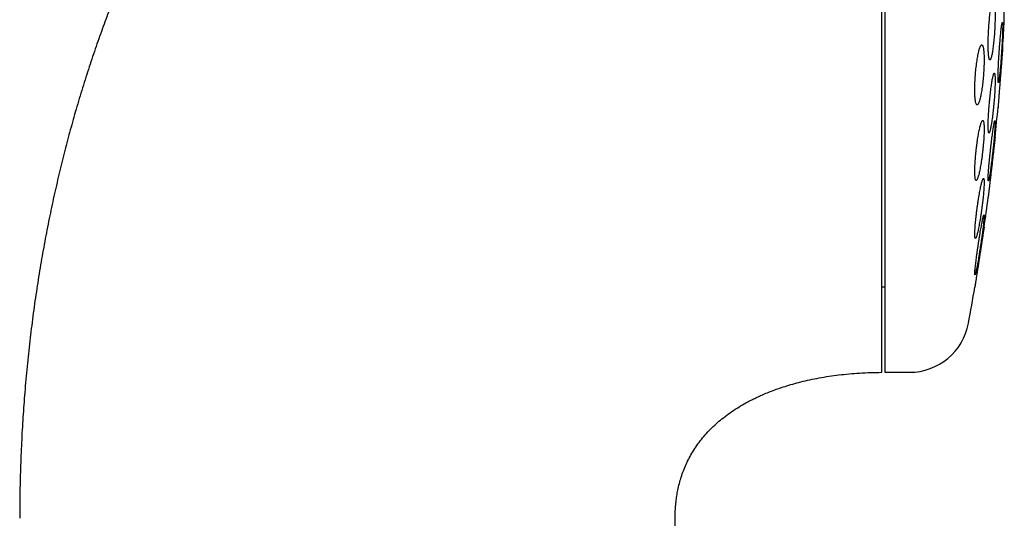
# Model space of a CAD drawing. Header units: millimetres. Extents: x 8 to 1012, y 12 to 1096.
# Tile 39 of 41: x 779 to 812, y 985 to 1002. Entities that reach past the tile are written whole.
import ezdxf

# ---------------------------------------------------------------- set-up
doc = ezdxf.new("R2010")
doc.units = ezdxf.units.MM

msp = doc.modelspace()

# ---------------------------------------------------------------- linework, layer by layer
at = {"color": 7, "linetype": 'Continuous', "lineweight": 30}
for p, q in [((808.122, 1022.326), (808.122, 990.326)), ((812.108, 1002.076), (812.108, 1010.576)), ((808.022, 993.176), (808.122, 993.176)), ((808.122, 990.326), (808.948, 990.326)), ((801.259, 915.425), (801.137, 985.457))]:
    msp.add_line(p, q, dxfattribs=at)
for centre, radius, start, end in [((732.658, 1006.326), 79.564, 356.27884, 356.93802), ((732.658, 1006.326), 79.564, 354.11072, 354.83469), ((732.658, 1006.326), 79.564, 351.9341, 352.66127), ((732.658, 1006.326), 79.564, 349.60133, 350.47715), ((808.948, 992.326), 2, 270, 349.6013)]:
    msp.add_arc(centre, radius, start, end, dxfattribs=at)
for points, knots in [([(808.022, 1022.326), (807.827, 1022.325), (807.442, 1022.322), (806.869, 1022.302), (806.308, 1022.272), (805.758, 1022.229), (805.222, 1022.176), (804.7, 1022.114), (804.192, 1022.042), (803.694, 1021.961), (803.176, 1021.867), (802.64, 1021.756), (802.087, 1021.629), (801.547, 1021.491), (801.022, 1021.345), (800.51, 1021.19), (799.997, 1021.022), (799.484, 1020.841), (798.97, 1020.647), (798.472, 1020.446), (797.989, 1020.238), (797.521, 1020.025), (797.067, 1019.808), (796.613, 1019.578), (796.16, 1019.338), (795.709, 1019.086), (795.274, 1018.832), (794.855, 1018.576), (794.428, 1018.303), (793.993, 1018.014), (793.555, 1017.708), (793.136, 1017.404), (792.738, 1017.103), (792.359, 1016.805), (792.006, 1016.517), (791.676, 1016.24), (791.37, 1015.974), (791.079, 1015.714), (790.803, 1015.461), (790.542, 1015.216), (790.296, 1014.978), (790.063, 1014.749), (789.842, 1014.525), (789.623, 1014.3), (789.403, 1014.068), (789.177, 1013.825), (788.946, 1013.571), (788.709, 1013.304), (788.459, 1013.016), (788.196, 1012.705), (787.921, 1012.37), (787.641, 1012.019), (787.355, 1011.651), (787.064, 1011.264), (786.776, 1010.868), (786.489, 1010.462), (786.205, 1010.047), (785.918, 1009.614), (785.629, 1009.164), (785.339, 1008.696), (785.048, 1008.208), (784.757, 1007.702), (784.465, 1007.177), (784.175, 1006.632), (783.887, 1006.071), (783.604, 1005.492), (783.324, 1004.897), (783.047, 1004.282), (782.781, 1003.662), (782.526, 1003.039), (782.282, 1002.413), (782.042, 1001.768), (781.808, 1001.105), (781.58, 1000.423), (781.359, 999.722), (781.151, 999.022), (780.956, 998.324), (780.774, 997.63), (780.599, 996.919), (780.433, 996.191), (780.276, 995.447), (780.128, 994.685), (779.989, 993.906), (779.862, 993.111), (779.745, 992.298), (779.641, 991.468), (779.548, 990.621), (779.471, 989.774), (779.407, 988.927), (779.358, 988.081), (779.322, 987.22), (779.299, 986.344), (779.296, 985.754), (779.295, 985.457)], [0, 0, 0, 0, 0.011222, 0.022231, 0.033033, 0.043636, 0.054044, 0.064084, 0.073948, 0.083642, 0.093169, 0.104301, 0.11521, 0.125904, 0.136387, 0.146665, 0.156744, 0.167516, 0.17806, 0.188382, 0.198485, 0.208374, 0.21805, 0.227517, 0.237693, 0.247622, 0.257305, 0.266745, 0.275944, 0.286558, 0.296833, 0.306771, 0.316371, 0.325633, 0.334558, 0.342662, 0.350463, 0.357961, 0.365155, 0.372042, 0.378623, 0.384895, 0.390857, 0.396778, 0.402968, 0.40931, 0.415914, 0.422782, 0.429917, 0.437922, 0.446244, 0.454884, 0.463847, 0.473135, 0.482752, 0.492124, 0.501796, 0.51177, 0.522051, 0.532642, 0.543547, 0.554769, 0.566313, 0.578184, 0.590385, 0.602694, 0.615331, 0.628299, 0.641604, 0.654222, 0.667136, 0.68035, 0.693867, 0.707691, 0.721826, 0.736275, 0.749801, 0.763597, 0.777667, 0.792015, 0.806643, 0.821554, 0.836753, 0.852241, 0.868023, 0.884101, 0.90048, 0.917162, 0.933172, 0.949457, 0.966022, 0.982868, 1, 1, 1, 1]), ([(808.022, 990.329), (808.022, 990.334), (808.022, 990.344), (808.022, 990.382), (808.022, 990.436), (808.022, 990.507), (808.022, 990.596), (808.022, 990.703), (808.022, 990.827), (808.022, 990.967), (808.022, 991.125), (808.022, 991.298), (808.022, 991.489), (808.022, 991.695), (808.022, 991.918), (808.022, 992.157), (808.022, 992.412), (808.022, 992.682), (808.022, 992.966), (808.022, 993.264), (808.022, 993.577), (808.022, 993.905), (808.022, 994.247), (808.022, 994.602), (808.022, 994.969), (808.022, 995.348), (808.022, 995.739), (808.022, 996.142), (808.022, 996.557), (808.022, 996.983), (808.022, 997.419), (808.022, 997.865), (808.022, 998.319), (808.022, 998.781), (808.022, 999.252), (808.022, 999.732), (808.022, 1000.219), (808.022, 1000.714), (808.022, 1001.213), (808.022, 1001.718), (808.022, 1002.227), (808.022, 1002.741), (808.022, 1003.26), (808.022, 1003.783), (808.022, 1004.309), (808.022, 1004.836), (808.022, 1005.364), (808.022, 1005.893), (808.022, 1006.422), (808.022, 1006.952), (808.022, 1007.482), (808.022, 1008.012), (808.022, 1008.538), (808.022, 1009.061), (808.022, 1009.581), (808.022, 1010.098), (808.022, 1010.611), (808.022, 1010.95), (808.022, 1011.119)], [0, 0, 0, 0, 0.0179086, 0.0357673, 0.0535957, 0.0714135, 0.0892403, 0.107096, 0.1250001, 0.142911, 0.1607712, 0.1786003, 0.1964181, 0.2142442, 0.2320983, 0.2500001, 0.267911, 0.2857712, 0.3036003, 0.3214181, 0.3392442, 0.3570983, 0.3750001, 0.392911, 0.4107712, 0.4286003, 0.4464181, 0.4642442, 0.4820983, 0.5000001, 0.517911, 0.5357712, 0.5536003, 0.5714181, 0.5892442, 0.6070983, 0.6250001, 0.642911, 0.6607712, 0.6786003, 0.6964181, 0.7142442, 0.7320983, 0.7500001, 0.767911, 0.7857712, 0.8036003, 0.8214181, 0.8392442, 0.8570983, 0.8750001, 0.8929087, 0.9107673, 0.9285957, 0.9464135, 0.9642403, 0.982096, 1, 1, 1, 1]), ([(811.744, 1002.744), (811.74, 1002.743), (811.732, 1002.74), (811.72, 1002.72), (811.707, 1002.689), (811.694, 1002.645), (811.681, 1002.59), (811.668, 1002.524), (811.655, 1002.448), (811.643, 1002.363), (811.631, 1002.27), (811.62, 1002.17), (811.609, 1002.065), (811.6, 1001.956), (811.592, 1001.844), (811.584, 1001.731), (811.579, 1001.618), (811.574, 1001.507), (811.571, 1001.4), (811.57, 1001.296), (811.57, 1001.199), (811.571, 1001.109), (811.574, 1001.026), (811.578, 1000.953), (811.584, 1000.889), (811.591, 1000.836), (811.599, 1000.795), (811.608, 1000.765), (811.618, 1000.747), (811.629, 1000.742), (811.641, 1000.749), (811.653, 1000.769), (811.666, 1000.802), (811.679, 1000.846), (811.692, 1000.902), (811.705, 1000.968), (811.717, 1001.045), (811.73, 1001.13), (811.742, 1001.224), (811.753, 1001.324), (811.763, 1001.43), (811.773, 1001.539), (811.781, 1001.651), (811.788, 1001.764), (811.793, 1001.877), (811.798, 1001.987), (811.8, 1002.095), (811.802, 1002.198), (811.802, 1002.295), (811.8, 1002.385), (811.797, 1002.467), (811.793, 1002.539), (811.788, 1002.602), (811.781, 1002.655), (811.773, 1002.696), (811.764, 1002.724), (811.754, 1002.741), (811.747, 1002.743), (811.744, 1002.744)], [0, 0, 0, 0, 0.0180269, 0.0361116, 0.0541389, 0.0721641, 0.0902466, 0.1082718, 0.1263281, 0.1444421, 0.1624981, 0.1805215, 0.1986027, 0.2166255, 0.2345518, 0.2525358, 0.2704616, 0.2882701, 0.3061359, 0.3239442, 0.3416668, 0.3594461, 0.3771688, 0.3948743, 0.412636, 0.430342, 0.4481059, 0.4659261, 0.4836906, 0.501563, 0.5194919, 0.5373648, 0.555349, 0.5733902, 0.5913746, 0.6094252, 0.6275333, 0.6455836, 0.6636251, 0.6817244, 0.6997654, 0.717726, 0.7357443, 0.7537043, 0.7715482, 0.7894496, 0.8072931, 0.8250367, 0.8428371, 0.8605807, 0.8782837, 0.8960431, 0.9137465, 0.9314855, 0.9492806, 0.9670201, 0.98351, 1, 1, 1, 1]), ([(812.044, 1001.988), (812.042, 1001.987), (812.039, 1001.984), (812.033, 1001.964), (812.027, 1001.933), (812.02, 1001.89), (812.013, 1001.836), (812.005, 1001.77), (811.996, 1001.695), (811.988, 1001.611), (811.979, 1001.519), (811.97, 1001.42), (811.962, 1001.316), (811.953, 1001.207), (811.945, 1001.095), (811.937, 1000.983), (811.93, 1000.87), (811.923, 1000.759), (811.917, 1000.65), (811.912, 1000.546), (811.907, 1000.448), (811.904, 1000.357), (811.901, 1000.273), (811.899, 1000.199), (811.898, 1000.135), (811.899, 1000.081), (811.9, 1000.039), (811.902, 1000.009), (811.905, 999.991), (811.909, 999.986), (811.914, 999.993), (811.92, 1000.013), (811.926, 1000.045), (811.933, 1000.089), (811.941, 1000.144), (811.948, 1000.21), (811.957, 1000.286), (811.965, 1000.37), (811.974, 1000.463), (811.983, 1000.562), (811.992, 1000.667), (812, 1000.776), (812.008, 1000.887), (812.016, 1001), (812.023, 1001.113), (812.03, 1001.224), (812.036, 1001.332), (812.041, 1001.436), (812.046, 1001.534), (812.049, 1001.625), (812.052, 1001.707), (812.053, 1001.781), (812.054, 1001.845), (812.054, 1001.897), (812.053, 1001.939), (812.05, 1001.967), (812.047, 1001.985), (812.045, 1001.987), (812.044, 1001.988)], [0, 0, 0, 0, 0.017879, 0.035814, 0.053693, 0.07157, 0.089503, 0.10738, 0.125295, 0.143266, 0.161181, 0.179132, 0.197141, 0.215092, 0.233049, 0.251063, 0.269019, 0.286947, 0.304931, 0.322859, 0.340735, 0.35867, 0.376546, 0.394374, 0.412258, 0.430086, 0.447886, 0.465744, 0.483545, 0.501353, 0.519218, 0.537026, 0.554873, 0.572776, 0.590623, 0.608522, 0.626478, 0.644377, 0.66232, 0.68032, 0.698263, 0.716222, 0.734238, 0.752197, 0.770136, 0.788133, 0.806073, 0.823966, 0.841917, 0.85981, 0.877652, 0.89555, 0.913391, 0.931197, 0.94906, 0.966866, 0.983433, 1, 1, 1, 1]), ([(811.357, 1001.244), (811.352, 1001.243), (811.342, 1001.24), (811.325, 1001.22), (811.308, 1001.188), (811.291, 1001.144), (811.273, 1001.089), (811.256, 1001.022), (811.239, 1000.946), (811.222, 1000.86), (811.206, 1000.766), (811.191, 1000.665), (811.177, 1000.559), (811.164, 1000.449), (811.153, 1000.337), (811.144, 1000.224), (811.137, 1000.111), (811.131, 1000), (811.127, 999.893), (811.125, 999.79), (811.125, 999.693), (811.127, 999.604), (811.131, 999.522), (811.137, 999.45), (811.144, 999.387), (811.153, 999.334), (811.164, 999.294), (811.176, 999.264), (811.19, 999.247), (811.204, 999.242), (811.22, 999.25), (811.236, 999.27), (811.253, 999.302), (811.271, 999.347), (811.288, 999.403), (811.306, 999.47), (811.323, 999.547), (811.339, 999.634), (811.355, 999.728), (811.37, 999.829), (811.384, 999.935), (811.396, 1000.046), (811.407, 1000.158), (811.416, 1000.271), (811.424, 1000.384), (811.429, 1000.495), (811.433, 1000.602), (811.435, 1000.704), (811.435, 1000.8), (811.433, 1000.89), (811.429, 1000.971), (811.423, 1001.043), (811.415, 1001.105), (811.406, 1001.156), (811.395, 1001.197), (811.383, 1001.224), (811.371, 1001.241), (811.362, 1001.243), (811.357, 1001.244)], [0, 0, 0, 0, 0.018141, 0.036341, 0.054483, 0.072622, 0.090818, 0.108956, 0.12715, 0.145403, 0.163596, 0.181731, 0.199924, 0.218057, 0.236017, 0.254036, 0.271995, 0.289746, 0.307554, 0.325305, 0.342906, 0.360563, 0.378164, 0.395737, 0.413366, 0.43094, 0.448619, 0.466353, 0.484032, 0.501902, 0.519828, 0.537699, 0.555766, 0.573891, 0.591959, 0.610143, 0.628385, 0.646569, 0.664736, 0.682961, 0.701127, 0.719148, 0.737228, 0.755248, 0.773061, 0.790932, 0.808745, 0.826382, 0.844076, 0.861713, 0.879282, 0.896906, 0.914475, 0.932109, 0.949799, 0.967434, 0.983717, 1, 1, 1, 1]), ([(812.054, 1001.162), (812.054, 1001.161), (812.054, 1001.16), (812.053, 1001.149), (812.052, 1001.132), (812.05, 1001.107), (812.047, 1001.076), (812.044, 1001.039), (812.041, 1000.995), (812.037, 1000.945), (812.033, 1000.891), (812.028, 1000.831), (812.023, 1000.765), (812.018, 1000.696), (812.012, 1000.623), (812.006, 1000.547), (812, 1000.467), (811.994, 1000.385), (811.987, 1000.303), (811.981, 1000.219), (811.974, 1000.134), (811.968, 1000.049), (811.961, 999.966), (811.955, 999.884), (811.948, 999.803), (811.942, 999.725), (811.937, 999.651), (811.931, 999.581), (811.926, 999.513), (811.921, 999.451), (811.917, 999.394), (811.913, 999.343), (811.909, 999.297), (811.906, 999.257), (811.903, 999.225), (811.901, 999.198), (811.9, 999.179), (811.899, 999.167), (811.899, 999.162), (811.899, 999.162), (811.899, 999.163)], [0, 0, 0, 0, 0.026363, 0.052727, 0.079857, 0.106987, 0.13335, 0.159713, 0.18684, 0.213967, 0.240367, 0.266766, 0.293928, 0.32109, 0.347565, 0.37404, 0.40128, 0.428519, 0.455064, 0.481609, 0.508923, 0.536237, 0.562816, 0.589396, 0.616748, 0.6441, 0.670662, 0.697225, 0.724562, 0.7519, 0.778401, 0.804902, 0.832178, 0.859454, 0.885877, 0.912301, 0.939495, 0.96669, 0.993053, 1, 1, 1, 1]), ([(811.775, 1000.306), (811.772, 1000.305), (811.766, 1000.302), (811.756, 1000.282), (811.745, 1000.251), (811.733, 1000.208), (811.721, 1000.153), (811.709, 1000.088), (811.696, 1000.012), (811.683, 999.928), (811.669, 999.835), (811.657, 999.735), (811.644, 999.63), (811.632, 999.521), (811.621, 999.409), (811.61, 999.296), (811.601, 999.183), (811.592, 999.071), (811.585, 998.963), (811.579, 998.859), (811.575, 998.761), (811.572, 998.671), (811.57, 998.588), (811.57, 998.514), (811.571, 998.451), (811.574, 998.398), (811.578, 998.356), (811.583, 998.327), (811.59, 998.309), (811.598, 998.304), (811.607, 998.311), (811.617, 998.331), (811.628, 998.363), (811.639, 998.407), (811.651, 998.463), (811.664, 998.529), (811.677, 998.605), (811.69, 998.69), (811.703, 998.783), (811.716, 998.883), (811.729, 998.988), (811.74, 999.098), (811.752, 999.21), (811.762, 999.323), (811.772, 999.436), (811.78, 999.548), (811.787, 999.656), (811.793, 999.759), (811.797, 999.856), (811.8, 999.947), (811.802, 1000.029), (811.802, 1000.102), (811.801, 1000.165), (811.798, 1000.217), (811.794, 1000.258), (811.788, 1000.286), (811.782, 1000.303), (811.777, 1000.305), (811.775, 1000.306)], [0, 0, 0, 0, 0.017936, 0.035931, 0.053868, 0.0718, 0.08979, 0.107723, 0.125731, 0.143796, 0.161804, 0.17986, 0.197974, 0.21603, 0.234056, 0.252139, 0.270165, 0.288096, 0.306084, 0.324014, 0.341827, 0.359697, 0.377509, 0.395234, 0.413016, 0.43074, 0.448445, 0.466206, 0.483911, 0.501672, 0.519489, 0.53725, 0.555118, 0.573042, 0.59091, 0.608891, 0.626928, 0.644909, 0.662958, 0.681065, 0.699114, 0.717158, 0.735259, 0.753302, 0.771266, 0.789289, 0.807253, 0.825101, 0.843007, 0.860855, 0.878601, 0.896405, 0.914151, 0.931854, 0.949614, 0.967317, 0.983659, 1, 1, 1, 1]), ([(811.389, 998.725), (811.385, 998.723), (811.377, 998.721), (811.362, 998.701), (811.347, 998.67), (811.331, 998.626), (811.314, 998.571), (811.297, 998.505), (811.279, 998.429), (811.262, 998.344), (811.244, 998.251), (811.227, 998.15), (811.211, 998.044), (811.196, 997.934), (811.182, 997.822), (811.169, 997.708), (811.157, 997.594), (811.147, 997.483), (811.139, 997.375), (811.133, 997.271), (811.128, 997.174), (811.126, 997.084), (811.125, 997.002), (811.126, 996.929), (811.129, 996.866), (811.135, 996.814), (811.141, 996.774), (811.15, 996.745), (811.16, 996.727), (811.172, 996.723), (811.185, 996.73), (811.199, 996.75), (811.214, 996.783), (811.231, 996.827), (811.247, 996.882), (811.265, 996.949), (811.282, 997.026), (811.3, 997.111), (811.317, 997.205), (811.334, 997.306), (811.35, 997.412), (811.365, 997.522), (811.379, 997.635), (811.392, 997.749), (811.404, 997.862), (811.413, 997.974), (811.421, 998.082), (811.428, 998.185), (811.432, 998.282), (811.434, 998.371), (811.435, 998.453), (811.433, 998.525), (811.43, 998.587), (811.425, 998.638), (811.418, 998.678), (811.41, 998.705), (811.4, 998.722), (811.393, 998.724), (811.389, 998.725)], [0, 0, 0, 0, 0.018029, 0.036116, 0.054146, 0.072168, 0.090248, 0.108271, 0.126414, 0.144615, 0.162757, 0.180951, 0.199202, 0.217395, 0.235498, 0.25366, 0.271763, 0.289677, 0.307648, 0.325561, 0.343271, 0.361038, 0.378747, 0.39633, 0.413969, 0.431552, 0.449138, 0.46678, 0.484367, 0.502082, 0.519854, 0.53757, 0.555487, 0.57346, 0.591377, 0.609479, 0.627639, 0.645742, 0.663935, 0.682186, 0.700378, 0.718523, 0.736725, 0.754868, 0.772846, 0.790882, 0.808858, 0.826626, 0.844452, 0.86222, 0.879831, 0.897499, 0.91511, 0.932681, 0.950309, 0.967881, 0.983941, 1, 1, 1, 1]), ([(811.795, 998.715), (811.793, 998.713), (811.79, 998.711), (811.783, 998.691), (811.776, 998.661), (811.767, 998.617), (811.757, 998.563), (811.747, 998.498), (811.735, 998.423), (811.723, 998.339), (811.71, 998.248), (811.697, 998.149), (811.684, 998.044), (811.671, 997.936), (811.658, 997.824), (811.646, 997.711), (811.634, 997.597), (811.622, 997.486), (811.612, 997.377), (811.602, 997.272), (811.593, 997.174), (811.586, 997.082), (811.58, 996.999), (811.575, 996.925), (811.572, 996.86), (811.57, 996.807), (811.57, 996.765), (811.571, 996.735), (811.573, 996.718), (811.577, 996.713), (811.582, 996.72), (811.589, 996.74), (811.597, 996.772), (811.605, 996.815), (811.615, 996.87), (811.626, 996.936), (811.638, 997.011), (811.65, 997.095), (811.662, 997.188), (811.675, 997.287), (811.688, 997.392), (811.701, 997.501), (811.714, 997.613), (811.727, 997.726), (811.739, 997.839), (811.75, 997.951), (811.761, 998.059), (811.77, 998.163), (811.779, 998.262), (811.786, 998.353), (811.792, 998.436), (811.797, 998.509), (811.8, 998.573), (811.802, 998.625), (811.802, 998.666), (811.801, 998.695), (811.799, 998.712), (811.796, 998.714), (811.795, 998.715)], [0, 0, 0, 0, 0.01782, 0.035697, 0.053517, 0.071333, 0.089205, 0.107022, 0.124921, 0.142876, 0.160776, 0.17878, 0.196842, 0.214846, 0.232901, 0.251015, 0.26907, 0.287099, 0.305186, 0.323214, 0.34115, 0.359143, 0.377079, 0.394896, 0.412771, 0.430589, 0.448316, 0.4661, 0.483828, 0.501532, 0.519292, 0.536996, 0.554753, 0.572566, 0.590323, 0.608186, 0.626105, 0.643968, 0.661944, 0.679977, 0.697953, 0.716001, 0.734106, 0.752154, 0.770199, 0.788302, 0.806347, 0.824316, 0.842343, 0.860312, 0.878166, 0.896077, 0.91393, 0.93168, 0.949487, 0.967237, 0.983618, 1, 1, 1, 1]), ([(811.802, 998.162), (811.802, 998.161), (811.802, 998.16), (811.8, 998.149), (811.798, 998.132), (811.795, 998.108), (811.792, 998.077), (811.788, 998.04), (811.783, 997.996), (811.777, 997.947), (811.771, 997.892), (811.764, 997.833), (811.756, 997.768), (811.748, 997.698), (811.74, 997.626), (811.731, 997.55), (811.722, 997.47), (811.712, 997.389), (811.703, 997.306), (811.693, 997.222), (811.683, 997.137), (811.673, 997.052), (811.663, 996.969), (811.654, 996.886), (811.645, 996.805), (811.635, 996.727), (811.627, 996.652), (811.619, 996.581), (811.611, 996.514), (811.603, 996.451), (811.597, 996.394), (811.591, 996.343), (811.586, 996.297), (811.581, 996.257), (811.577, 996.224), (811.574, 996.198), (811.572, 996.179), (811.57, 996.167), (811.57, 996.162), (811.57, 996.162), (811.57, 996.163)], [0, 0, 0, 0, 0.026243, 0.052486, 0.079494, 0.106501, 0.132744, 0.158986, 0.185987, 0.212988, 0.23931, 0.265633, 0.29271, 0.319788, 0.346276, 0.372765, 0.400014, 0.427263, 0.453907, 0.480552, 0.507965, 0.535379, 0.562101, 0.588823, 0.616322, 0.643822, 0.670508, 0.697193, 0.724661, 0.752129, 0.778679, 0.805228, 0.83256, 0.859891, 0.886267, 0.912643, 0.939793, 0.966944, 0.993185, 1, 1, 1, 1]), ([(811.414, 996.792), (811.411, 996.79), (811.405, 996.788), (811.394, 996.768), (811.381, 996.737), (811.367, 996.694), (811.352, 996.64), (811.337, 996.574), (811.32, 996.499), (811.303, 996.415), (811.285, 996.323), (811.268, 996.223), (811.25, 996.118), (811.233, 996.008), (811.217, 995.896), (811.201, 995.781), (811.186, 995.668), (811.173, 995.556), (811.161, 995.447), (811.15, 995.342), (811.142, 995.244), (811.135, 995.153), (811.129, 995.07), (811.126, 994.997), (811.125, 994.934), (811.126, 994.881), (811.128, 994.841), (811.133, 994.812), (811.139, 994.794), (811.147, 994.79), (811.156, 994.797), (811.167, 994.817), (811.18, 994.849), (811.194, 994.893), (811.209, 994.948), (811.225, 995.014), (811.241, 995.089), (811.258, 995.174), (811.276, 995.267), (811.293, 995.367), (811.311, 995.473), (811.328, 995.582), (811.344, 995.695), (811.36, 995.809), (811.374, 995.923), (811.388, 996.035), (811.4, 996.144), (811.41, 996.247), (811.419, 996.345), (811.426, 996.436), (811.431, 996.518), (811.434, 996.591), (811.435, 996.653), (811.434, 996.705), (811.432, 996.745), (811.427, 996.772), (811.421, 996.789), (811.416, 996.791), (811.414, 996.792)], [0, 0, 0, 0, 0.017877, 0.035812, 0.053691, 0.071561, 0.089487, 0.107358, 0.125378, 0.143454, 0.161475, 0.17964, 0.197863, 0.216028, 0.234213, 0.252457, 0.270641, 0.28871, 0.306838, 0.324906, 0.342774, 0.3607, 0.378567, 0.39624, 0.413971, 0.431644, 0.449216, 0.466844, 0.484416, 0.50202, 0.51968, 0.537286, 0.555041, 0.572852, 0.590608, 0.608569, 0.626586, 0.644547, 0.662679, 0.680869, 0.699001, 0.717196, 0.735448, 0.753642, 0.771759, 0.789934, 0.808049, 0.825982, 0.843973, 0.861906, 0.879633, 0.897418, 0.915145, 0.932736, 0.950384, 0.967976, 0.983988, 1, 1, 1, 1]), ([(811.429, 995.576), (811.428, 995.575), (811.424, 995.573), (811.417, 995.553), (811.408, 995.523), (811.398, 995.48), (811.386, 995.426), (811.372, 995.362), (811.358, 995.287), (811.343, 995.204), (811.326, 995.112), (811.309, 995.014), (811.292, 994.909), (811.274, 994.801), (811.257, 994.689), (811.24, 994.575), (811.223, 994.461), (811.207, 994.349), (811.192, 994.239), (811.178, 994.134), (811.165, 994.035), (811.154, 993.943), (811.145, 993.859), (811.137, 993.785), (811.131, 993.721), (811.127, 993.668), (811.125, 993.626), (811.125, 993.597), (811.127, 993.579), (811.131, 993.575), (811.136, 993.582), (811.144, 993.601), (811.153, 993.633), (811.163, 993.677), (811.175, 993.731), (811.189, 993.796), (811.203, 993.871), (811.219, 993.955), (811.235, 994.047), (811.252, 994.146), (811.269, 994.25), (811.287, 994.36), (811.304, 994.472), (811.322, 994.585), (811.338, 994.699), (811.354, 994.811), (811.369, 994.921), (811.383, 995.025), (811.395, 995.124), (811.406, 995.216), (811.416, 995.299), (811.423, 995.372), (811.429, 995.436), (811.433, 995.488), (811.435, 995.529), (811.435, 995.557), (811.433, 995.573), (811.431, 995.575), (811.429, 995.576)], [0, 0, 0, 0, 0.0177273, 0.0355119, 0.0532399, 0.0709606, 0.0887373, 0.1064589, 0.1243182, 0.1422336, 0.1600937, 0.1781517, 0.1962667, 0.214325, 0.232506, 0.2507449, 0.2689255, 0.2870972, 0.3053272, 0.3234979, 0.3415292, 0.359619, 0.3776493, 0.3954729, 0.4133541, 0.431177, 0.4488194, 0.4665186, 0.4841611, 0.5017282, 0.5193513, 0.5369191, 0.5545467, 0.5722298, 0.5898584, 0.6076547, 0.6255069, 0.6433042, 0.6613063, 0.679365, 0.6973675, 0.7155238, 0.7337377, 0.7518938, 0.7700833, 0.7883312, 0.80652, 0.8246047, 0.8427479, 0.8608316, 0.8787204, 0.8966672, 0.9145551, 0.9322459, 0.9499937, 0.9676843, 0.9838421, 1, 1, 1, 1]), ([(811.435, 995.162), (811.435, 995.161), (811.434, 995.16), (811.433, 995.149), (811.43, 995.132), (811.426, 995.108), (811.422, 995.078), (811.416, 995.041), (811.409, 994.998), (811.402, 994.949), (811.393, 994.894), (811.384, 994.835), (811.374, 994.771), (811.364, 994.702), (811.352, 994.63), (811.341, 994.554), (811.328, 994.475), (811.316, 994.393), (811.303, 994.311), (811.29, 994.227), (811.277, 994.141), (811.264, 994.056), (811.251, 993.972), (811.238, 993.889), (811.225, 993.808), (811.213, 993.729), (811.201, 993.654), (811.19, 993.582), (811.18, 993.514), (811.17, 993.451), (811.161, 993.394), (811.153, 993.343), (811.146, 993.297), (811.14, 993.257), (811.135, 993.224), (811.131, 993.198), (811.128, 993.179), (811.126, 993.167), (811.125, 993.162), (811.125, 993.162), (811.125, 993.163)], [0, 0, 0, 0, 0.0260756, 0.0521511, 0.0789875, 0.1058239, 0.1318982, 0.1579727, 0.1847971, 0.2116216, 0.2378353, 0.2640492, 0.291008, 0.317967, 0.3444726, 0.3709783, 0.398238, 0.4254978, 0.4522801, 0.4790623, 0.5066142, 0.5341661, 0.5610886, 0.5880111, 0.6157189, 0.6434266, 0.6702865, 0.6971462, 0.7248001, 0.7524539, 0.7790733, 0.8056925, 0.8331034, 0.8605141, 0.8868244, 0.9131345, 0.9402234, 0.9673123, 0.9933842, 1, 1, 1, 1]), ([(811.417, 995.049), (811.418, 995.052), (811.419, 995.059), (811.419, 995.064), (811.42, 995.067)], [0, 0, 0, 0, 0.377511, 1, 1, 1, 1]), ([(811.141, 993.265), (811.142, 993.268), (811.143, 993.274), (811.144, 993.282), (811.144, 993.286)], [0, 0, 0, 0, 0.511815, 1, 1, 1, 1]), ([(801.137, 985.457), (801.137, 985.484), (801.137, 985.534), (801.139, 985.6), (801.141, 985.655), (801.143, 985.703), (801.145, 985.748), (801.152, 985.851), (801.165, 986.003), (801.192, 986.205), (801.229, 986.408), (801.277, 986.618), (801.339, 986.833), (801.413, 987.046), (801.502, 987.258), (801.605, 987.469), (801.724, 987.68), (801.86, 987.888), (802.013, 988.093), (802.181, 988.291), (802.361, 988.478), (802.549, 988.652), (802.752, 988.82), (802.969, 988.981), (803.2, 989.134), (803.436, 989.275), (803.646, 989.387), (803.83, 989.478), (803.992, 989.553), (804.168, 989.628), (804.359, 989.704), (804.571, 989.782), (804.805, 989.86), (805.061, 989.937), (805.337, 990.01), (805.63, 990.079), (805.942, 990.141), (806.265, 990.196), (806.597, 990.241), (806.937, 990.278), (807.289, 990.305), (807.652, 990.322), (807.898, 990.325), (808.022, 990.326)], [0, 0, 0, 0, 0.008635, 0.015659, 0.021122, 0.025982, 0.030837, 0.035689, 0.058637, 0.079435, 0.100375, 0.124075, 0.147709, 0.171427, 0.195693, 0.220587, 0.246158, 0.272464, 0.299574, 0.327343, 0.354826, 0.381951, 0.408763, 0.438454, 0.46781, 0.496838, 0.525534, 0.543398, 0.562051, 0.582261, 0.604047, 0.627425, 0.653971, 0.682325, 0.712485, 0.744431, 0.77813, 0.813526, 0.848382, 0.884588, 0.922027, 0.960556, 1, 1, 1, 1])]:
    msp.add_open_spline(points, degree=3, knots=knots, dxfattribs=at)

doc.saveas('drawing.dxf')
